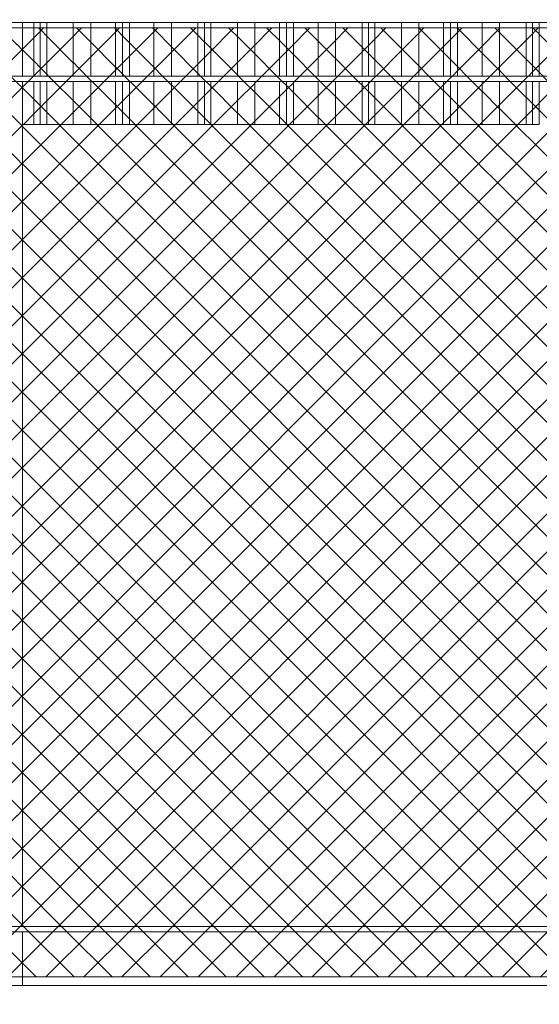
# Model space of a CAD drawing. Header units: millimetres. Extents: x 0 to 1917, y 0 to 847.
# Tile 22 of 230: x 177 to 197, y 679 to 715. Entities that reach past the tile are written whole.
import ezdxf

# ---------------------------------------------------------------- set-up
doc = ezdxf.new("R2010")
doc.units = ezdxf.units.MM
doc.header["$MEASUREMENT"] = 0
doc.set_wipeout_variables(frame=1)
doc.linetypes.add('Wipeout_Contour', pattern=[1000, 0, -1000])
for name, color, linetype in [('Interior - Mobiliário', 7, 'Continuous'), ('Linha & Trama.2D', 7, 'Continuous'), ('Parede.ARQ', 7, 'Continuous')]:
    doc.layers.add(name, color=color, linetype=linetype)

msp = doc.modelspace()

# ---------------------------------------------------------------- wipeouts: each hides what was drawn before it
at = {"color": 254, "linetype": 'Wipeout_Contour', "lineweight": 0, "ltscale": 2959.999835}
msp.add_wipeout([(156.771, 715.528), (156.771, 715.328), (216.975, 715.328), (216.975, 715.528)], dxfattribs=at).dxf.layer = 'Interior - Mobiliário'
at = {"color": 254, "linetype": 'Wipeout_Contour', "lineweight": 0, "ltscale": 2951.491941}
msp.add_wipeout([(156.771, 713.328), (156.771, 713.128), (216.975, 713.128), (216.975, 713.328)], dxfattribs=at).dxf.layer = 'Interior - Mobiliário'
at = {"color": 254, "linetype": 'Wipeout_Contour', "lineweight": 0, "ltscale": 2831.947522}
msp.add_wipeout([(162.175, 681.728), (162.175, 681.528), (216.975, 681.528), (216.975, 681.728)], dxfattribs=at).dxf.layer = 'Interior - Mobiliário'

# ---------------------------------------------------------------- next in the draw order: wipeouts: each hides what was drawn before it
at = {"color": 254, "linetype": 'Wipeout_Contour', "lineweight": 0, "ltscale": 2943.951689}
msp.add_wipeout([(177.139, 713.328), (177.339, 713.328), (177.339, 715.328), (177.139, 715.328)], dxfattribs=at).dxf.layer = 'Interior - Mobiliário'
at = {"color": 254, "linetype": 'Wipeout_Contour', "lineweight": 0, "ltscale": 2878.418821}
msp.add_wipeout([(177.139, 681.728), (177.339, 681.728), (177.339, 713.128), (177.139, 713.128)], dxfattribs=at).dxf.layer = 'Interior - Mobiliário'
at = {"color": 254, "linetype": 'Wipeout_Contour', "lineweight": 0, "ltscale": 2812.919009}
msp.add_wipeout([(177.339, 681.528), (177.139, 681.528), (177.139, 679.528), (177.339, 679.528)], dxfattribs=at).dxf.layer = 'Interior - Mobiliário'

# ---------------------------------------------------------------- next in the draw order: wipeouts: each hides what was drawn before it
at = {"color": 254, "linetype": 'Wipeout_Contour', "lineweight": 0, "ltscale": 2944.253664}
msp.add_wipeout([(177.765, 715.328), (177.339, 715.328), (177.339, 713.328), (177.765, 713.328)], dxfattribs=at).dxf.layer = 'Interior - Mobiliário'
at = {"color": 254, "linetype": 'Wipeout_Contour', "lineweight": 0, "ltscale": 2885.369399}
msp.add_wipeout([(177.339, 711.528), (177.339, 681.728), (196.554, 681.728), (196.554, 711.528)], dxfattribs=at).dxf.layer = 'Parede.ARQ'
at = {"color": 254, "linetype": 'Wipeout_Contour', "lineweight": 0, "ltscale": 2823.192088}
msp.add_wipeout([(177.339, 679.528), (196.554, 679.528), (196.554, 681.528), (177.339, 681.528)], dxfattribs=at).dxf.layer = 'Parede.ARQ'

# ---------------------------------------------------------------- next in the draw order: linework, layer by layer
at = {"layer": 'Interior - Mobiliário', "color": 124, "linetype": 'Continuous', "lineweight": 0}
for p, q in [((177.339, 713.328), (177.339, 715.328)), ((162.175, 681.728), (216.975, 681.728)), ((162.175, 681.528), (216.975, 681.528))]:
    msp.add_line(p, q, dxfattribs=at)
at = {"layer": 'Linha & Trama.2D', "color": 8, "linetype": 'Continuous', "lineweight": 0}
msp.add_line((162.435, 679.854), (215.976, 679.854), dxfattribs=at)

# ---------------------------------------------------------------- next in the draw order: wipeouts: each hides what was drawn before it
at = {"color": 254, "linetype": 'Wipeout_Contour', "lineweight": 0, "ltscale": 2944.575428}
msp.add_wipeout([(177.765, 713.328), (178.005, 713.328), (178.005, 715.328), (177.765, 715.328)], dxfattribs=at).dxf.layer = 'Interior - Mobiliário'
at = {"color": 254, "linetype": 'Wipeout_Contour', "lineweight": 0, "ltscale": 2936.4906}
msp.add_wipeout([(177.765, 713.128), (177.339, 713.128), (177.339, 711.528), (177.765, 711.528)], dxfattribs=at).dxf.layer = 'Interior - Mobiliário'
at = {"color": 254, "linetype": 'Wipeout_Contour', "lineweight": 0, "ltscale": 2796.921218}
msp.add_wipeout([(216.975, 679.528), (162.175, 679.528), (162.175, 665.528), (216.975, 665.528)], dxfattribs=at).dxf.layer = 'Parede.ARQ'

# ---------------------------------------------------------------- next in the draw order: linework, layer by layer
at = {"layer": 'Interior - Mobiliário', "color": 102, "linetype": 'Continuous', "lineweight": 0}
msp.add_line((177.765, 713.328), (177.765, 715.328), dxfattribs=at)
at = {"layer": 'Interior - Mobiliário', "color": 124, "linetype": 'Continuous', "lineweight": 0}
for p, q in [((177.339, 681.728), (177.339, 713.128)), ((177.339, 679.528), (177.339, 681.528))]:
    msp.add_line(p, q, dxfattribs=at)
at = {"layer": 'Parede.ARQ', "color": 7, "linetype": 'Continuous', "lineweight": 0}
msp.add_line((162.175, 679.528), (216.975, 679.528), dxfattribs=at)

# ---------------------------------------------------------------- next in the draw order: wipeouts: each hides what was drawn before it
at = {"color": 254, "linetype": 'Wipeout_Contour', "lineweight": 0, "ltscale": 2944.807555}
msp.add_wipeout([(178.005, 715.328), (178.005, 713.328), (178.245, 713.328), (178.245, 715.328)], dxfattribs=at).dxf.layer = 'Interior - Mobiliário'
at = {"color": 254, "linetype": 'Wipeout_Contour', "lineweight": 0, "ltscale": 2936.813219}
msp.add_wipeout([(177.765, 713.128), (177.765, 711.528), (178.005, 711.528), (178.005, 713.128)], dxfattribs=at).dxf.layer = 'Interior - Mobiliário'

# ---------------------------------------------------------------- next in the draw order: linework, layer by layer
at = {"layer": 'Interior - Mobiliário', "color": 102, "linetype": 'Continuous', "lineweight": 0}
for p, q in [((178.005, 713.328), (178.005, 715.328)), ((177.765, 711.528), (177.765, 713.128)), ((177.339, 711.528), (177.765, 711.528))]:
    msp.add_line(p, q, dxfattribs=at)

# ---------------------------------------------------------------- next in the draw order: wipeouts: each hides what was drawn before it
at = {"color": 254, "linetype": 'Wipeout_Contour', "lineweight": 0, "ltscale": 2945.401642}
msp.add_wipeout([(178.245, 715.328), (178.245, 713.328), (179.23, 713.328), (179.23, 715.328)], dxfattribs=at).dxf.layer = 'Interior - Mobiliário'
at = {"color": 254, "linetype": 'Wipeout_Contour', "lineweight": 0, "ltscale": 2937.045959}
msp.add_wipeout([(178.005, 713.128), (178.005, 711.528), (178.245, 711.528), (178.245, 713.128)], dxfattribs=at).dxf.layer = 'Interior - Mobiliário'

# ---------------------------------------------------------------- next in the draw order: linework, layer by layer
at = {"layer": 'Interior - Mobiliário', "color": 102, "linetype": 'Continuous', "lineweight": 0}
for p, q in [((178.245, 713.328), (178.245, 715.328)), ((178.005, 711.528), (178.005, 713.128)), ((177.765, 711.528), (178.005, 711.528))]:
    msp.add_line(p, q, dxfattribs=at)

# ---------------------------------------------------------------- next in the draw order: wipeouts: each hides what was drawn before it
at = {"color": 254, "linetype": 'Wipeout_Contour', "lineweight": 0, "ltscale": 2946.196847}
msp.add_wipeout([(179.88, 715.328), (179.23, 715.328), (179.23, 713.328), (179.88, 713.328)], dxfattribs=at).dxf.layer = 'Interior - Mobiliário'
at = {"color": 254, "linetype": 'Wipeout_Contour', "lineweight": 0, "ltscale": 2937.641613}
msp.add_wipeout([(178.245, 711.528), (179.23, 711.528), (179.23, 713.128), (178.245, 713.128)], dxfattribs=at).dxf.layer = 'Interior - Mobiliário'

# ---------------------------------------------------------------- next in the draw order: linework, layer by layer
at = {"layer": 'Interior - Mobiliário', "color": 102, "linetype": 'Continuous', "lineweight": 0}
for p, q in [((179.23, 713.328), (179.23, 715.328)), ((178.245, 711.528), (178.245, 713.128)), ((178.005, 711.528), (178.245, 711.528))]:
    msp.add_line(p, q, dxfattribs=at)

# ---------------------------------------------------------------- next in the draw order: wipeouts: each hides what was drawn before it
at = {"color": 254, "linetype": 'Wipeout_Contour', "lineweight": 0, "ltscale": 2946.961617}
msp.add_wipeout([(180.795, 715.328), (179.88, 715.328), (179.88, 713.328), (180.795, 713.328)], dxfattribs=at).dxf.layer = 'Interior - Mobiliário'
at = {"color": 254, "linetype": 'Wipeout_Contour', "lineweight": 0, "ltscale": 2938.43892}
msp.add_wipeout([(179.23, 711.528), (179.88, 711.528), (179.88, 713.128), (179.23, 713.128)], dxfattribs=at).dxf.layer = 'Interior - Mobiliário'

# ---------------------------------------------------------------- next in the draw order: linework, layer by layer
at = {"layer": 'Interior - Mobiliário', "color": 102, "linetype": 'Continuous', "lineweight": 0}
for p, q in [((179.88, 713.328), (179.88, 715.328)), ((179.23, 711.528), (179.23, 713.128)), ((178.245, 711.528), (179.23, 711.528))]:
    msp.add_line(p, q, dxfattribs=at)

# ---------------------------------------------------------------- next in the draw order: wipeouts: each hides what was drawn before it
at = {"color": 254, "linetype": 'Wipeout_Contour', "lineweight": 0, "ltscale": 2947.537445}
msp.add_wipeout([(180.795, 713.328), (181.055, 713.328), (181.055, 715.328), (180.795, 715.328)], dxfattribs=at).dxf.layer = 'Interior - Mobiliário'
at = {"color": 254, "linetype": 'Wipeout_Contour', "lineweight": 0, "ltscale": 2939.205708}
msp.add_wipeout([(179.88, 711.528), (180.795, 711.528), (180.795, 713.128), (179.88, 713.128)], dxfattribs=at).dxf.layer = 'Interior - Mobiliário'

# ---------------------------------------------------------------- next in the draw order: linework, layer by layer
at = {"layer": 'Interior - Mobiliário', "color": 102, "linetype": 'Continuous', "lineweight": 0}
for p, q in [((180.795, 713.328), (180.795, 715.328)), ((179.88, 711.528), (179.88, 713.128)), ((179.23, 711.528), (179.88, 711.528))]:
    msp.add_line(p, q, dxfattribs=at)

# ---------------------------------------------------------------- next in the draw order: wipeouts: each hides what was drawn before it
at = {"color": 254, "linetype": 'Wipeout_Contour', "lineweight": 0, "ltscale": 2947.792966}
msp.add_wipeout([(181.055, 713.328), (181.315, 713.328), (181.315, 715.328), (181.055, 715.328)], dxfattribs=at).dxf.layer = 'Interior - Mobiliário'
at = {"color": 254, "linetype": 'Wipeout_Contour', "lineweight": 0, "ltscale": 2939.783056}
msp.add_wipeout([(180.795, 711.528), (181.055, 711.528), (181.055, 713.128), (180.795, 713.128)], dxfattribs=at).dxf.layer = 'Interior - Mobiliário'

# ---------------------------------------------------------------- next in the draw order: linework, layer by layer
at = {"layer": 'Interior - Mobiliário', "color": 102, "linetype": 'Continuous', "lineweight": 0}
for p, q in [((181.055, 713.328), (181.055, 715.328)), ((180.795, 711.528), (180.795, 713.128)), ((179.88, 711.528), (180.795, 711.528))]:
    msp.add_line(p, q, dxfattribs=at)

# ---------------------------------------------------------------- next in the draw order: wipeouts: each hides what was drawn before it
at = {"color": 254, "linetype": 'Wipeout_Contour', "lineweight": 0, "ltscale": 2948.371891}
msp.add_wipeout([(181.315, 715.328), (181.315, 713.328), (182.23, 713.328), (182.23, 715.328)], dxfattribs=at).dxf.layer = 'Interior - Mobiliário'
at = {"color": 254, "linetype": 'Wipeout_Contour', "lineweight": 0, "ltscale": 2940.039251}
msp.add_wipeout([(181.055, 711.528), (181.315, 711.528), (181.315, 713.128), (181.055, 713.128)], dxfattribs=at).dxf.layer = 'Interior - Mobiliário'

# ---------------------------------------------------------------- next in the draw order: linework, layer by layer
at = {"layer": 'Interior - Mobiliário', "color": 102, "linetype": 'Continuous', "lineweight": 0}
for p, q in [((181.315, 713.328), (181.315, 715.328)), ((181.055, 711.528), (181.055, 713.128)), ((180.795, 711.528), (181.055, 711.528))]:
    msp.add_line(p, q, dxfattribs=at)

# ---------------------------------------------------------------- next in the draw order: wipeouts: each hides what was drawn before it
at = {"color": 254, "linetype": 'Wipeout_Contour', "lineweight": 0, "ltscale": 2949.145154}
msp.add_wipeout([(182.88, 715.328), (182.23, 715.328), (182.23, 713.328), (182.88, 713.328)], dxfattribs=at).dxf.layer = 'Interior - Mobiliário'
at = {"color": 254, "linetype": 'Wipeout_Contour', "lineweight": 0, "ltscale": 2940.619702}
msp.add_wipeout([(181.315, 711.528), (182.23, 711.528), (182.23, 713.128), (181.315, 713.128)], dxfattribs=at).dxf.layer = 'Interior - Mobiliário'

# ---------------------------------------------------------------- next in the draw order: linework, layer by layer
at = {"layer": 'Interior - Mobiliário', "color": 102, "linetype": 'Continuous', "lineweight": 0}
for p, q in [((182.23, 713.328), (182.23, 715.328)), ((181.315, 711.528), (181.315, 713.128)), ((181.055, 711.528), (181.315, 711.528))]:
    msp.add_line(p, q, dxfattribs=at)

# ---------------------------------------------------------------- next in the draw order: wipeouts: each hides what was drawn before it
at = {"color": 254, "linetype": 'Wipeout_Contour', "lineweight": 0, "ltscale": 2949.956761}
msp.add_wipeout([(183.865, 715.328), (182.88, 715.328), (182.88, 713.328), (183.865, 713.328)], dxfattribs=at).dxf.layer = 'Interior - Mobiliário'
at = {"color": 254, "linetype": 'Wipeout_Contour', "lineweight": 0, "ltscale": 2941.395003}
msp.add_wipeout([(182.88, 713.128), (182.23, 713.128), (182.23, 711.528), (182.88, 711.528)], dxfattribs=at).dxf.layer = 'Interior - Mobiliário'

# ---------------------------------------------------------------- next in the draw order: linework, layer by layer
at = {"layer": 'Interior - Mobiliário', "color": 102, "linetype": 'Continuous', "lineweight": 0}
for p, q in [((182.88, 713.328), (182.88, 715.328)), ((182.23, 711.528), (182.23, 713.128)), ((181.315, 711.528), (182.23, 711.528))]:
    msp.add_line(p, q, dxfattribs=at)

# ---------------------------------------------------------------- next in the draw order: wipeouts: each hides what was drawn before it
at = {"color": 254, "linetype": 'Wipeout_Contour', "lineweight": 0, "ltscale": 2950.566556}
msp.add_wipeout([(183.865, 715.328), (183.865, 713.328), (184.105, 713.328), (184.105, 715.328)], dxfattribs=at).dxf.layer = 'Interior - Mobiliário'
at = {"color": 254, "linetype": 'Wipeout_Contour', "lineweight": 0, "ltscale": 2942.208746}
msp.add_wipeout([(183.865, 713.128), (182.88, 713.128), (182.88, 711.528), (183.865, 711.528)], dxfattribs=at).dxf.layer = 'Interior - Mobiliário'

# ---------------------------------------------------------------- next in the draw order: linework, layer by layer
at = {"layer": 'Interior - Mobiliário', "color": 102, "linetype": 'Continuous', "lineweight": 0}
for p, q in [((183.865, 713.328), (183.865, 715.328)), ((182.88, 711.528), (182.88, 713.128)), ((182.23, 711.528), (182.88, 711.528))]:
    msp.add_line(p, q, dxfattribs=at)

# ---------------------------------------------------------------- next in the draw order: wipeouts: each hides what was drawn before it
at = {"color": 254, "linetype": 'Wipeout_Contour', "lineweight": 0, "ltscale": 2950.80615}
msp.add_wipeout([(184.105, 713.328), (184.345, 713.328), (184.345, 715.328), (184.105, 715.328)], dxfattribs=at).dxf.layer = 'Interior - Mobiliário'
at = {"color": 254, "linetype": 'Wipeout_Contour', "lineweight": 0, "ltscale": 2942.820148}
msp.add_wipeout([(184.105, 713.128), (183.865, 713.128), (183.865, 711.528), (184.105, 711.528)], dxfattribs=at).dxf.layer = 'Interior - Mobiliário'

# ---------------------------------------------------------------- next in the draw order: linework, layer by layer
at = {"layer": 'Interior - Mobiliário', "color": 102, "linetype": 'Continuous', "lineweight": 0}
for p, q in [((184.105, 713.328), (184.105, 715.328)), ((183.865, 711.528), (183.865, 713.128)), ((182.88, 711.528), (183.865, 711.528))]:
    msp.add_line(p, q, dxfattribs=at)

# ---------------------------------------------------------------- next in the draw order: wipeouts: each hides what was drawn before it
at = {"color": 254, "linetype": 'Wipeout_Contour', "lineweight": 0, "ltscale": 2951.419271}
msp.add_wipeout([(184.345, 713.328), (185.33, 713.328), (185.33, 715.328), (184.345, 715.328)], dxfattribs=at).dxf.layer = 'Interior - Mobiliário'
at = {"color": 254, "linetype": 'Wipeout_Contour', "lineweight": 0, "ltscale": 2943.060372}
msp.add_wipeout([(184.105, 711.528), (184.345, 711.528), (184.345, 713.128), (184.105, 713.128)], dxfattribs=at).dxf.layer = 'Interior - Mobiliário'

# ---------------------------------------------------------------- next in the draw order: linework, layer by layer
at = {"layer": 'Interior - Mobiliário', "color": 102, "linetype": 'Continuous', "lineweight": 0}
for p, q in [((184.345, 713.328), (184.345, 715.328)), ((184.105, 711.528), (184.105, 713.128)), ((183.865, 711.528), (184.105, 711.528))]:
    msp.add_line(p, q, dxfattribs=at)

# ---------------------------------------------------------------- next in the draw order: wipeouts: each hides what was drawn before it
at = {"color": 254, "linetype": 'Wipeout_Contour', "lineweight": 0, "ltscale": 2952.239889}
msp.add_wipeout([(185.98, 715.328), (185.33, 715.328), (185.33, 713.328), (185.98, 713.328)], dxfattribs=at).dxf.layer = 'Interior - Mobiliário'
at = {"color": 254, "linetype": 'Wipeout_Contour', "lineweight": 0, "ltscale": 2943.675106}
msp.add_wipeout([(185.33, 713.128), (184.345, 713.128), (184.345, 711.528), (185.33, 711.528)], dxfattribs=at).dxf.layer = 'Interior - Mobiliário'

# ---------------------------------------------------------------- next in the draw order: linework, layer by layer
at = {"layer": 'Interior - Mobiliário', "color": 102, "linetype": 'Continuous', "lineweight": 0}
for p, q in [((185.33, 713.328), (185.33, 715.328)), ((184.345, 711.528), (184.345, 713.128)), ((184.105, 711.528), (184.345, 711.528))]:
    msp.add_line(p, q, dxfattribs=at)

# ---------------------------------------------------------------- next in the draw order: wipeouts: each hides what was drawn before it
at = {"color": 254, "linetype": 'Wipeout_Contour', "lineweight": 0, "ltscale": 2953.028952}
msp.add_wipeout([(185.98, 713.328), (186.895, 713.328), (186.895, 715.328), (185.98, 715.328)], dxfattribs=at).dxf.layer = 'Interior - Mobiliário'
at = {"color": 254, "linetype": 'Wipeout_Contour', "lineweight": 0, "ltscale": 2944.497884}
msp.add_wipeout([(185.33, 713.128), (185.33, 711.528), (185.98, 711.528), (185.98, 713.128)], dxfattribs=at).dxf.layer = 'Interior - Mobiliário'

# ---------------------------------------------------------------- next in the draw order: linework, layer by layer
at = {"layer": 'Interior - Mobiliário', "color": 102, "linetype": 'Continuous', "lineweight": 0}
for p, q in [((185.98, 713.328), (185.98, 715.328)), ((185.33, 711.528), (185.33, 713.128)), ((184.345, 711.528), (185.33, 711.528))]:
    msp.add_line(p, q, dxfattribs=at)

# ---------------------------------------------------------------- next in the draw order: wipeouts: each hides what was drawn before it
at = {"color": 254, "linetype": 'Wipeout_Contour', "lineweight": 0, "ltscale": 2953.62302}
msp.add_wipeout([(186.895, 715.328), (186.895, 713.328), (187.155, 713.328), (187.155, 715.328)], dxfattribs=at).dxf.layer = 'Interior - Mobiliário'
at = {"color": 254, "linetype": 'Wipeout_Contour', "lineweight": 0, "ltscale": 2945.28902}
msp.add_wipeout([(185.98, 713.128), (185.98, 711.528), (186.895, 711.528), (186.895, 713.128)], dxfattribs=at).dxf.layer = 'Interior - Mobiliário'

# ---------------------------------------------------------------- next in the draw order: linework, layer by layer
at = {"layer": 'Interior - Mobiliário', "color": 102, "linetype": 'Continuous', "lineweight": 0}
for p, q in [((186.895, 713.328), (186.895, 715.328)), ((185.98, 711.528), (185.98, 713.128)), ((185.33, 711.528), (185.98, 711.528))]:
    msp.add_line(p, q, dxfattribs=at)

# ---------------------------------------------------------------- next in the draw order: wipeouts: each hides what was drawn before it
at = {"color": 254, "linetype": 'Wipeout_Contour', "lineweight": 0, "ltscale": 2953.886604}
msp.add_wipeout([(187.155, 715.328), (187.155, 713.328), (187.415, 713.328), (187.415, 715.328)], dxfattribs=at).dxf.layer = 'Interior - Mobiliário'
at = {"color": 254, "linetype": 'Wipeout_Contour', "lineweight": 0, "ltscale": 2945.884648}
msp.add_wipeout([(186.895, 711.528), (187.155, 711.528), (187.155, 713.128), (186.895, 713.128)], dxfattribs=at).dxf.layer = 'Interior - Mobiliário'

# ---------------------------------------------------------------- next in the draw order: linework, layer by layer
at = {"layer": 'Interior - Mobiliário', "color": 102, "linetype": 'Continuous', "lineweight": 0}
for p, q in [((187.155, 713.328), (187.155, 715.328)), ((186.895, 711.528), (186.895, 713.128)), ((185.98, 711.528), (186.895, 711.528))]:
    msp.add_line(p, q, dxfattribs=at)

# ---------------------------------------------------------------- next in the draw order: wipeouts: each hides what was drawn before it
at = {"color": 254, "linetype": 'Wipeout_Contour', "lineweight": 0, "ltscale": 2954.483736}
msp.add_wipeout([(187.415, 715.328), (187.415, 713.328), (188.33, 713.328), (188.33, 715.328)], dxfattribs=at).dxf.layer = 'Interior - Mobiliário'
at = {"color": 254, "linetype": 'Wipeout_Contour', "lineweight": 0, "ltscale": 2946.148925}
msp.add_wipeout([(187.155, 711.528), (187.415, 711.528), (187.415, 713.128), (187.155, 713.128)], dxfattribs=at).dxf.layer = 'Interior - Mobiliário'

# ---------------------------------------------------------------- next in the draw order: linework, layer by layer
at = {"layer": 'Interior - Mobiliário', "color": 102, "linetype": 'Continuous', "lineweight": 0}
for p, q in [((187.415, 713.328), (187.415, 715.328)), ((187.155, 711.528), (187.155, 713.128)), ((186.895, 711.528), (187.155, 711.528))]:
    msp.add_line(p, q, dxfattribs=at)

# ---------------------------------------------------------------- next in the draw order: wipeouts: each hides what was drawn before it
at = {"color": 254, "linetype": 'Wipeout_Contour', "lineweight": 0, "ltscale": 2955.281245}
msp.add_wipeout([(188.33, 713.328), (188.98, 713.328), (188.98, 715.328), (188.33, 715.328)], dxfattribs=at).dxf.layer = 'Interior - Mobiliário'
at = {"color": 254, "linetype": 'Wipeout_Contour', "lineweight": 0, "ltscale": 2946.747625}
msp.add_wipeout([(187.415, 711.528), (188.33, 711.528), (188.33, 713.128), (187.415, 713.128)], dxfattribs=at).dxf.layer = 'Interior - Mobiliário'

# ---------------------------------------------------------------- next in the draw order: linework, layer by layer
at = {"layer": 'Interior - Mobiliário', "color": 102, "linetype": 'Continuous', "lineweight": 0}
for p, q in [((188.33, 713.328), (188.33, 715.328)), ((187.415, 711.528), (187.415, 713.128)), ((187.155, 711.528), (187.415, 711.528))]:
    msp.add_line(p, q, dxfattribs=at)

# ---------------------------------------------------------------- next in the draw order: wipeouts: each hides what was drawn before it
at = {"color": 254, "linetype": 'Wipeout_Contour', "lineweight": 0, "ltscale": 2956.118154}
msp.add_wipeout([(188.98, 715.328), (188.98, 713.328), (189.965, 713.328), (189.965, 715.328)], dxfattribs=at).dxf.layer = 'Interior - Mobiliário'
at = {"color": 254, "linetype": 'Wipeout_Contour', "lineweight": 0, "ltscale": 2947.547229}
msp.add_wipeout([(188.98, 713.128), (188.33, 713.128), (188.33, 711.528), (188.98, 711.528)], dxfattribs=at).dxf.layer = 'Interior - Mobiliário'

# ---------------------------------------------------------------- next in the draw order: linework, layer by layer
at = {"layer": 'Interior - Mobiliário', "color": 102, "linetype": 'Continuous', "lineweight": 0}
for p, q in [((188.98, 713.328), (188.98, 715.328)), ((188.33, 711.528), (188.33, 713.128)), ((187.415, 711.528), (188.33, 711.528))]:
    msp.add_line(p, q, dxfattribs=at)

# ---------------------------------------------------------------- next in the draw order: wipeouts: each hides what was drawn before it
at = {"color": 254, "linetype": 'Wipeout_Contour', "lineweight": 0, "ltscale": 2956.746906}
msp.add_wipeout([(190.205, 715.328), (189.965, 715.328), (189.965, 713.328), (190.205, 713.328)], dxfattribs=at).dxf.layer = 'Interior - Mobiliário'
at = {"color": 254, "linetype": 'Wipeout_Contour', "lineweight": 0, "ltscale": 2948.386331}
msp.add_wipeout([(188.98, 713.128), (188.98, 711.528), (189.965, 711.528), (189.965, 713.128)], dxfattribs=at).dxf.layer = 'Interior - Mobiliário'

# ---------------------------------------------------------------- next in the draw order: linework, layer by layer
at = {"layer": 'Interior - Mobiliário', "color": 102, "linetype": 'Continuous', "lineweight": 0}
for p, q in [((189.965, 713.328), (189.965, 715.328)), ((188.98, 711.528), (188.98, 713.128)), ((188.33, 711.528), (188.98, 711.528))]:
    msp.add_line(p, q, dxfattribs=at)

# ---------------------------------------------------------------- next in the draw order: wipeouts: each hides what was drawn before it
at = {"color": 254, "linetype": 'Wipeout_Contour', "lineweight": 0, "ltscale": 2956.99392}
msp.add_wipeout([(190.445, 715.328), (190.205, 715.328), (190.205, 713.328), (190.445, 713.328)], dxfattribs=at).dxf.layer = 'Interior - Mobiliário'
at = {"color": 254, "linetype": 'Wipeout_Contour', "lineweight": 0, "ltscale": 2949.016733}
msp.add_wipeout([(189.965, 713.128), (189.965, 711.528), (190.205, 711.528), (190.205, 713.128)], dxfattribs=at).dxf.layer = 'Interior - Mobiliário'

# ---------------------------------------------------------------- next in the draw order: linework, layer by layer
at = {"layer": 'Interior - Mobiliário', "color": 102, "linetype": 'Continuous', "lineweight": 0}
for p, q in [((190.205, 713.328), (190.205, 715.328)), ((189.965, 711.528), (189.965, 713.128)), ((188.98, 711.528), (189.965, 711.528))]:
    msp.add_line(p, q, dxfattribs=at)

# ---------------------------------------------------------------- next in the draw order: wipeouts: each hides what was drawn before it
at = {"color": 254, "linetype": 'Wipeout_Contour', "lineweight": 0, "ltscale": 2957.625965}
msp.add_wipeout([(190.445, 713.328), (191.43, 713.328), (191.43, 715.328), (190.445, 715.328)], dxfattribs=at).dxf.layer = 'Interior - Mobiliário'
at = {"color": 254, "linetype": 'Wipeout_Contour', "lineweight": 0, "ltscale": 2949.264396}
msp.add_wipeout([(190.205, 711.528), (190.445, 711.528), (190.445, 713.128), (190.205, 713.128)], dxfattribs=at).dxf.layer = 'Interior - Mobiliário'

# ---------------------------------------------------------------- next in the draw order: linework, layer by layer
at = {"layer": 'Interior - Mobiliário', "color": 102, "linetype": 'Continuous', "lineweight": 0}
for p, q in [((190.445, 713.328), (190.445, 715.328)), ((190.205, 711.528), (190.205, 713.128)), ((189.965, 711.528), (190.205, 711.528))]:
    msp.add_line(p, q, dxfattribs=at)

# ---------------------------------------------------------------- next in the draw order: wipeouts: each hides what was drawn before it
at = {"color": 254, "linetype": 'Wipeout_Contour', "lineweight": 0, "ltscale": 2958.471833}
msp.add_wipeout([(192.08, 715.328), (191.43, 715.328), (191.43, 713.328), (192.08, 713.328)], dxfattribs=at).dxf.layer = 'Interior - Mobiliário'
at = {"color": 254, "linetype": 'Wipeout_Contour', "lineweight": 0, "ltscale": 2949.898093}
msp.add_wipeout([(190.445, 713.128), (190.445, 711.528), (191.43, 711.528), (191.43, 713.128)], dxfattribs=at).dxf.layer = 'Interior - Mobiliário'

# ---------------------------------------------------------------- next in the draw order: linework, layer by layer
at = {"layer": 'Interior - Mobiliário', "color": 102, "linetype": 'Continuous', "lineweight": 0}
for p, q in [((191.43, 713.328), (191.43, 715.328)), ((190.445, 711.528), (190.445, 713.128)), ((190.205, 711.528), (190.445, 711.528))]:
    msp.add_line(p, q, dxfattribs=at)

# ---------------------------------------------------------------- next in the draw order: wipeouts: each hides what was drawn before it
at = {"color": 254, "linetype": 'Wipeout_Contour', "lineweight": 0, "ltscale": 2959.285038}
msp.add_wipeout([(192.995, 715.328), (192.08, 715.328), (192.08, 713.328), (192.995, 713.328)], dxfattribs=at).dxf.layer = 'Interior - Mobiliário'
at = {"color": 254, "linetype": 'Wipeout_Contour', "lineweight": 0, "ltscale": 2950.746179}
msp.add_wipeout([(192.08, 713.128), (191.43, 713.128), (191.43, 711.528), (192.08, 711.528)], dxfattribs=at).dxf.layer = 'Interior - Mobiliário'

# ---------------------------------------------------------------- next in the draw order: linework, layer by layer
at = {"layer": 'Interior - Mobiliário', "color": 102, "linetype": 'Continuous', "lineweight": 0}
for p, q in [((192.08, 713.328), (192.08, 715.328)), ((191.43, 711.528), (191.43, 713.128)), ((190.445, 711.528), (191.43, 711.528))]:
    msp.add_line(p, q, dxfattribs=at)

# ---------------------------------------------------------------- next in the draw order: wipeouts: each hides what was drawn before it
at = {"color": 254, "linetype": 'Wipeout_Contour', "lineweight": 0, "ltscale": 2959.897231}
msp.add_wipeout([(192.995, 713.328), (193.255, 713.328), (193.255, 715.328), (192.995, 715.328)], dxfattribs=at).dxf.layer = 'Interior - Mobiliário'
at = {"color": 254, "linetype": 'Wipeout_Contour', "lineweight": 0, "ltscale": 2951.561512}
msp.add_wipeout([(192.08, 713.128), (192.08, 711.528), (192.995, 711.528), (192.995, 713.128)], dxfattribs=at).dxf.layer = 'Interior - Mobiliário'

# ---------------------------------------------------------------- next in the draw order: linework, layer by layer
at = {"layer": 'Interior - Mobiliário', "color": 102, "linetype": 'Continuous', "lineweight": 0}
for p, q in [((192.995, 713.328), (192.995, 715.328)), ((192.08, 711.528), (192.08, 713.128)), ((191.43, 711.528), (192.08, 711.528))]:
    msp.add_line(p, q, dxfattribs=at)

# ---------------------------------------------------------------- next in the draw order: wipeouts: each hides what was drawn before it
at = {"color": 254, "linetype": 'Wipeout_Contour', "lineweight": 0, "ltscale": 2960.168829}
msp.add_wipeout([(193.515, 715.328), (193.255, 715.328), (193.255, 713.328), (193.515, 713.328)], dxfattribs=at).dxf.layer = 'Interior - Mobiliário'
at = {"color": 254, "linetype": 'Wipeout_Contour', "lineweight": 0, "ltscale": 2952.175307}
msp.add_wipeout([(192.995, 713.128), (192.995, 711.528), (193.255, 711.528), (193.255, 713.128)], dxfattribs=at).dxf.layer = 'Interior - Mobiliário'

# ---------------------------------------------------------------- next in the draw order: linework, layer by layer
at = {"layer": 'Interior - Mobiliário', "color": 102, "linetype": 'Continuous', "lineweight": 0}
for p, q in [((193.255, 713.328), (193.255, 715.328)), ((192.995, 711.528), (192.995, 713.128)), ((192.08, 711.528), (192.995, 711.528))]:
    msp.add_line(p, q, dxfattribs=at)

# ---------------------------------------------------------------- next in the draw order: wipeouts: each hides what was drawn before it
at = {"color": 254, "linetype": 'Wipeout_Contour', "lineweight": 0, "ltscale": 2960.784052}
msp.add_wipeout([(193.515, 715.328), (193.515, 713.328), (194.43, 713.328), (194.43, 715.328)], dxfattribs=at).dxf.layer = 'Interior - Mobiliário'
at = {"color": 254, "linetype": 'Wipeout_Contour', "lineweight": 0, "ltscale": 2952.447615}
msp.add_wipeout([(193.255, 711.528), (193.515, 711.528), (193.515, 713.128), (193.255, 713.128)], dxfattribs=at).dxf.layer = 'Interior - Mobiliário'

# ---------------------------------------------------------------- next in the draw order: linework, layer by layer
at = {"layer": 'Interior - Mobiliário', "color": 102, "linetype": 'Continuous', "lineweight": 0}
for p, q in [((193.515, 713.328), (193.515, 715.328)), ((193.255, 711.528), (193.255, 713.128)), ((192.995, 711.528), (193.255, 711.528))]:
    msp.add_line(p, q, dxfattribs=at)

# ---------------------------------------------------------------- next in the draw order: wipeouts: each hides what was drawn before it
at = {"color": 254, "linetype": 'Wipeout_Contour', "lineweight": 0, "ltscale": 2961.605655}
msp.add_wipeout([(194.43, 713.328), (195.08, 713.328), (195.08, 715.328), (194.43, 715.328)], dxfattribs=at).dxf.layer = 'Interior - Mobiliário'
at = {"color": 254, "linetype": 'Wipeout_Contour', "lineweight": 0, "ltscale": 2953.064446}
msp.add_wipeout([(194.43, 713.128), (193.515, 713.128), (193.515, 711.528), (194.43, 711.528)], dxfattribs=at).dxf.layer = 'Interior - Mobiliário'

# ---------------------------------------------------------------- next in the draw order: linework, layer by layer
at = {"layer": 'Interior - Mobiliário', "color": 102, "linetype": 'Continuous', "lineweight": 0}
for p, q in [((194.43, 713.328), (194.43, 715.328)), ((193.515, 711.528), (193.515, 713.128)), ((193.255, 711.528), (193.515, 711.528))]:
    msp.add_line(p, q, dxfattribs=at)

# ---------------------------------------------------------------- next in the draw order: wipeouts: each hides what was drawn before it
at = {"color": 254, "linetype": 'Wipeout_Contour', "lineweight": 0, "ltscale": 2962.467705}
msp.add_wipeout([(195.08, 713.328), (196.065, 713.328), (196.065, 715.328), (195.08, 715.328)], dxfattribs=at).dxf.layer = 'Interior - Mobiliário'
at = {"color": 254, "linetype": 'Wipeout_Contour', "lineweight": 0, "ltscale": 2953.888198}
msp.add_wipeout([(194.43, 711.528), (195.08, 711.528), (195.08, 713.128), (194.43, 713.128)], dxfattribs=at).dxf.layer = 'Interior - Mobiliário'

# ---------------------------------------------------------------- next in the draw order: linework, layer by layer
at = {"layer": 'Interior - Mobiliário', "color": 102, "linetype": 'Continuous', "lineweight": 0}
for p, q in [((195.08, 713.328), (195.08, 715.328)), ((194.43, 711.528), (194.43, 713.128)), ((193.515, 711.528), (194.43, 711.528))]:
    msp.add_line(p, q, dxfattribs=at)

# ---------------------------------------------------------------- next in the draw order: wipeouts: each hides what was drawn before it
at = {"color": 254, "linetype": 'Wipeout_Contour', "lineweight": 0, "ltscale": 2963.115295}
msp.add_wipeout([(196.065, 713.328), (196.305, 713.328), (196.305, 715.328), (196.065, 715.328)], dxfattribs=at).dxf.layer = 'Interior - Mobiliário'
at = {"color": 254, "linetype": 'Wipeout_Contour', "lineweight": 0, "ltscale": 2954.752498}
msp.add_wipeout([(196.065, 713.128), (195.08, 713.128), (195.08, 711.528), (196.065, 711.528)], dxfattribs=at).dxf.layer = 'Interior - Mobiliário'

# ---------------------------------------------------------------- next in the draw order: linework, layer by layer
at = {"layer": 'Interior - Mobiliário', "color": 102, "linetype": 'Continuous', "lineweight": 0}
for p, q in [((196.065, 713.328), (196.065, 715.328)), ((195.08, 711.528), (195.08, 713.128)), ((194.43, 711.528), (195.08, 711.528))]:
    msp.add_line(p, q, dxfattribs=at)

# ---------------------------------------------------------------- next in the draw order: wipeouts: each hides what was drawn before it
at = {"color": 254, "linetype": 'Wipeout_Contour', "lineweight": 0, "ltscale": 2963.369682}
msp.add_wipeout([(196.305, 715.328), (196.305, 713.328), (196.545, 713.328), (196.545, 715.328)], dxfattribs=at).dxf.layer = 'Interior - Mobiliário'
at = {"color": 254, "linetype": 'Wipeout_Contour', "lineweight": 0, "ltscale": 2955.401779}
msp.add_wipeout([(196.305, 713.128), (196.065, 713.128), (196.065, 711.528), (196.305, 711.528)], dxfattribs=at).dxf.layer = 'Interior - Mobiliário'

# ---------------------------------------------------------------- next in the draw order: linework, layer by layer
at = {"layer": 'Interior - Mobiliário', "color": 124, "linetype": 'Continuous', "lineweight": 0}
for p, q in [((156.771, 715.328), (216.975, 715.328)), ((156.771, 713.328), (216.975, 713.328))]:
    msp.add_line(p, q, dxfattribs=at)
at = {"layer": 'Interior - Mobiliário', "color": 102, "linetype": 'Continuous', "lineweight": 0}
for p, q in [((196.305, 713.328), (196.305, 715.328)), ((196.545, 713.328), (196.545, 715.328)), ((196.065, 711.528), (196.065, 713.128)), ((195.08, 711.528), (196.065, 711.528))]:
    msp.add_line(p, q, dxfattribs=at)
at = {"layer": 'Linha & Trama.2D', "color": 8, "linetype": 'Continuous', "lineweight": 0}
msp.add_line((215.976, 715.122), (158.182, 715.122), dxfattribs=at)

# ---------------------------------------------------------------- next in the draw order: wipeouts: each hides what was drawn before it
at = {"color": 254, "linetype": 'Wipeout_Contour', "lineweight": 0, "ltscale": 2955.65683}
msp.add_wipeout([(196.305, 713.128), (196.305, 711.528), (196.545, 711.528), (196.545, 713.128)], dxfattribs=at).dxf.layer = 'Interior - Mobiliário'

# ---------------------------------------------------------------- next in the draw order: hatches: boundary and pattern name
at = {"layer": 'Linha & Trama.2D', "linetype": 'Continuous', "lineweight": 0}
h = msp.add_hatch(dxfattribs=at)
h.set_pattern_fill('GRELHA_5X5_DIAGONAL_0007', color=30, style=0, pattern_type=2)
h.set_pattern_definition([(45, (-3460.7426, 665.528), (-0.70710678, 0.70710678), []), (135, (-3460.7426, 665.528), (0.70710678, 0.70710678), [])])
h.paths.add_polyline_path([(215.976, 715.122), (158.182, 715.122), (158.182, 707.316), (162.435, 707.316), (162.435, 679.854), (215.976, 679.854)])

# ---------------------------------------------------------------- next in the draw order: linework, layer by layer
at = {"layer": 'Interior - Mobiliário', "color": 124, "linetype": 'Continuous', "lineweight": 0}
msp.add_line((156.771, 713.128), (216.975, 713.128), dxfattribs=at)
at = {"layer": 'Interior - Mobiliário', "color": 102, "linetype": 'Continuous', "lineweight": 0}
for p, q in [((196.305, 711.528), (196.305, 713.128)), ((196.545, 711.528), (196.545, 713.128)), ((196.065, 711.528), (196.305, 711.528)), ((196.305, 711.528), (196.545, 711.528)), ((196.545, 711.528), (196.554, 711.528))]:
    msp.add_line(p, q, dxfattribs=at)

doc.saveas('drawing.dxf')
